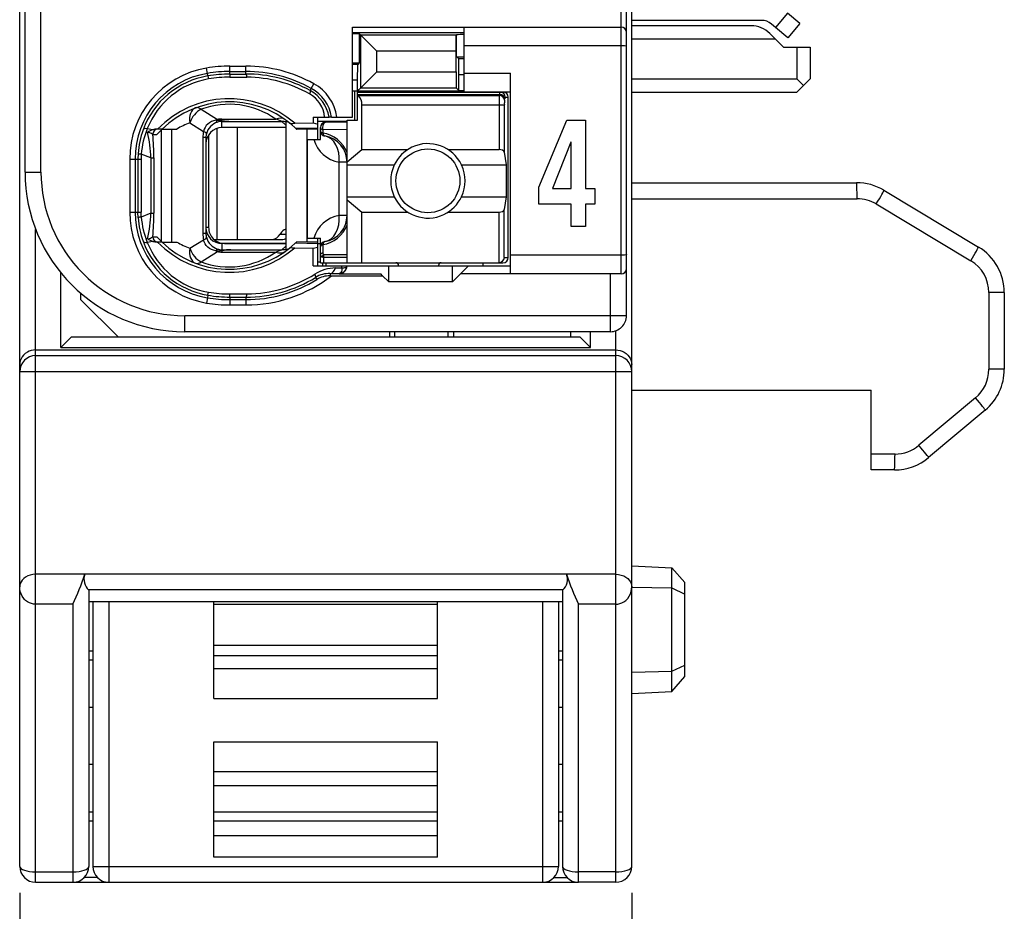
# Model space of a CAD drawing. Extents: x 0 to 183, y 0 to 176.
# Tile 2 of 32: x 1 to 19, y 20 to 37. Entities that reach past the tile are written whole.
import ezdxf

# ---------------------------------------------------------------- set-up
doc = ezdxf.new("R2010")
doc.units = 0
doc.header["$LTSCALE"] = 11.495753
doc.header["$MEASUREMENT"] = 0
doc.layers.get('0').update_dxf_attribs({"linetype": 'CONTINUOUS'})
doc.styles.add('TEXTSTYLE_2', font='txt', dxfattribs={"width": 0.7})
doc.dimstyles.new('DIMSTYLE_1', dxfattribs={"dimtxt": 3.2, "dimasz": 1.9, "dimexe": 1, "dimexo": 0.5, "dimgap": 0.8, "dimtad": 1, "dimdec": 3, "dimtxsty": 'TEXTSTYLE_2', "dimblk": 'OPEN', "dimblk1": 'OPEN', "dimblk2": 'OPEN', "dimcen": 0.09, "dimazin": 3, "dimtp": 0.001969, "dimtm": 0.001969, "dimtfac": 1, "dimtdec": 3, "dimtofl": 0, "dimtmove": 0, "dimatfit": 3, "dimtolj": 1})

# ---------------------------------------------------------------- blocks, each defined once
blk = doc.blocks.new('_OPEN')
at = {"color": 0, "linetype": 'BYBLOCK'}
for p, q in [((0, 0), (-1, 0.2632)), ((-1, -0.2632), (0, 0)), ((-1, 0), (0, 0))]:
    blk.add_line(p, q, dxfattribs=at)
blk = doc.blocks.new('*D2')
at = {"color": 2, "linetype": 'CONTINUOUS'}
for p, q in [((0.5, 20.15), (0.5, 1.8)), ((12, 20.15), (12, 1.8)), ((0.5, 1.8), (0.5, 0)), ((12, 1.8), (12, 0)), ((0.5, 1), (6.25, 1)), ((12, 1), (6.25, 1))]:
    blk.add_line(p, q, dxfattribs=at)
at = {"color": 2, "linetype": 'CONTINUOUS', "xscale": 1.9, "yscale": 1.9, "zscale": 1.9, "rotation": 180}
blk.add_blockref('_OPEN', (0.5, 1), dxfattribs=at)
at = {"color": 2, "linetype": 'CONTINUOUS', "xscale": 1.9, "yscale": 1.9, "zscale": 1.9}
blk.add_blockref('_OPEN', (12, 1), dxfattribs=at)
at = {"color": 2, "linetype": 'CONTINUOUS', "insert": (6.25, 5), "char_height": 3.2, "width": 8.96, "attachment_point": 2, "style": 'TEXTSTYLE_2'}
blk.add_mtext('11.5', dxfattribs=at)

msp = doc.modelspace()

# ---------------------------------------------------------------- linework, layer by layer
at = {"color": 7, "linetype": 'CONTINUOUS'}
for p, q in [((0.5001, 20.6504), (0.5001, 141.0491)), ((12.0002, 20.6504), (12.0002, 140.2836)), ((11.9003, 31.0009), (11.9003, 53.2004)), ((11.8, 31.7857), (11.8, 52.5507)), ((0.6, 33.7005), (0.6, 50.5008)), ((0.9001, 33.7005), (0.9001, 39.2092)), ((14.9285, 36.686), (14.7035, 36.4179)), ((15.1583, 36.4938), (14.9285, 36.686)), ((14.4341, 36.5523), (12.0002, 36.5523)), ((14.243, 36.4503), (12.0002, 36.4503)), ((14.7035, 36.4179), (14.6271, 36.4827)), ((15.1583, 36.4938), (14.9333, 36.225)), ((6.7502, 34.7354), (6.7502, 36.4255)), ((6.7502, 36.4255), (11.8, 36.4255)), ((6.7502, 36.3256), (8.85, 36.3256)), ((6.8866, 36.296), (6.9073, 36.2747)), ((6.8866, 35.7551), (6.8866, 36.296)), ((6.9073, 36.2747), (7.2077, 35.9742)), ((6.9073, 35.2831), (6.9073, 36.2747)), ((8.7012, 36.2747), (6.9073, 36.2747)), ((8.7008, 35.9742), (8.7012, 36.2747)), ((8.7029, 36.2767), (8.7012, 36.2747)), ((8.7049, 36.2788), (8.7029, 36.2767)), ((8.7049, 35.8709), (8.7049, 36.2788)), ((8.85, 35.2108), (8.85, 36.4255)), ((14.5964, 36.3042), (14.7001, 36.2009)), ((14.9333, 36.225), (14.7035, 36.4179)), ((11.8, 36.0755), (8.85, 36.0755)), ((14.7001, 36.2009), (12.0002, 36.2009)), ((14.7001, 36.2009), (14.85, 36.0507)), ((7.2077, 35.5829), (7.2077, 35.9742)), ((8.7008, 35.9742), (7.2077, 35.9742)), ((8.7008, 35.5829), (8.7008, 35.9742)), ((14.85, 36.0507), (15.3502, 36.0507)), ((15.1001, 36.0507), (15.1001, 35.4506)), ((15.3502, 36.0507), (15.3502, 35.4506)), ((6.8567, 35.7255), (6.7502, 35.7255)), ((6.8501, 35.4258), (6.8515, 35.7255)), ((6.8567, 35.7255), (6.8866, 35.7551)), ((8.7487, 35.8268), (8.7049, 35.8709)), ((8.7501, 35.527), (8.7487, 35.8268)), ((8.85, 35.8268), (8.7487, 35.8268)), ((4.0279, 35.556), (4.0113, 35.6545)), ((4.0361, 35.5077), (4.0279, 35.556)), ((4.4503, 35.5422), (4.4503, 35.6911)), ((4.4503, 35.6911), (4.75, 35.6911)), ((4.4503, 35.5911), (4.75, 35.5911)), ((4.4503, 35.5422), (4.75, 35.5429)), ((4.4503, 35.5422), (4.4509, 35.4837)), ((4.75, 35.5429), (4.75, 35.6911)), ((6.9073, 35.2831), (7.2077, 35.5829)), ((7.2077, 35.5829), (8.7008, 35.5829)), ((8.7008, 35.5829), (8.7012, 35.2831)), ((8.7501, 35.2335), (8.7501, 35.527)), ((8.85, 35.527), (8.7501, 35.527)), ((8.85, 35.5608), (9.725, 35.5608)), ((9.725, 31.7857), (9.725, 35.5608)), ((4.0361, 35.5071), (4.0451, 35.4499)), ((4.4509, 35.4837), (4.7707, 35.4829)), ((5.9792, 35.2728), (6.0277, 35.3603)), ((6.8501, 35.4258), (6.7502, 35.4258)), ((6.8501, 34.6754), (6.8501, 35.4258)), ((12.0002, 35.4506), (15.1001, 35.4506)), ((15.2251, 35.3259), (15.1001, 35.4506)), ((15.2251, 35.3259), (15.3502, 35.4506)), ((5.9575, 35.2335), (5.9792, 35.2728)), ((6.7502, 35.2253), (8.85, 35.2253)), ((6.795, 34.6754), (6.795, 35.2253)), ((6.8501, 35.2253), (6.9073, 35.2831)), ((6.8501, 35.2053), (9.58, 35.2053)), ((6.8501, 35.1612), (9.5142, 35.1612)), ((6.9073, 35.2831), (8.7012, 35.2831)), ((8.7501, 35.2335), (8.7012, 35.2831)), ((8.7501, 35.2335), (8.85, 35.2335)), ((8.85, 35.2108), (9.725, 35.2108)), ((9.5108, 35.1391), (9.5142, 35.1612)), ((12.0002, 35.2004), (15.1001, 35.2004)), ((15.2251, 35.3259), (15.1001, 35.2004)), ((6.8601, 35.1391), (6.8501, 35.1474)), ((6.8601, 35.1391), (9.5108, 35.1391)), ((6.93, 34.1242), (6.93, 34.9662)), ((6.93, 34.9662), (9.6058, 34.9662)), ((9.5063, 34.9662), (9.5063, 34.1242)), ((9.6058, 34.9662), (9.6058, 34.0718)), ((9.6103, 35.0523), (9.6138, 35.0751)), ((9.6238, 35.1054), (9.6803, 35.1054)), ((9.6803, 32.0958), (9.6803, 35.1054)), ((3.9101, 34.88), (4.2156, 34.6892)), ((3.6979, 34.6258), (3.9552, 34.4653)), ((4.0355, 34.6038), (4.0069, 34.5741)), ((4.0685, 34.6286), (4.0355, 34.6038)), ((4.105, 34.6486), (4.0685, 34.6286)), ((4.144, 34.6637), (4.105, 34.6486)), ((4.185, 34.6734), (4.144, 34.6637)), ((4.185, 34.6734), (4.2911, 34.6685)), ((4.2911, 34.6685), (4.3001, 34.672)), ((4.2911, 34.6685), (4.2911, 34.6527)), ((4.3052, 34.6665), (4.2911, 34.6685)), ((4.3001, 34.6534), (4.2911, 34.6527)), ((4.3001, 34.672), (4.3001, 34.6961)), ((4.3001, 34.6961), (5.3122, 34.6961)), ((4.3001, 34.5356), (4.3001, 34.6534)), ((4.3001, 34.6534), (4.4699, 34.652)), ((4.3052, 34.6665), (4.3004, 34.6534)), ((4.4699, 34.652), (5.4256, 34.652)), ((5.5, 34.5831), (5.4256, 34.652)), ((5.5, 34.6499), (5.5, 32.2439)), ((5.5988, 34.5996), (5.6836, 34.5239)), ((5.6671, 34.6182), (6.015, 34.6265)), ((6.014, 34.7354), (6.015, 34.6265)), ((6.014, 34.7354), (6.312, 34.7354)), ((6.015, 34.6265), (6.1001, 34.6017)), ((6.0994, 34.6603), (6.6503, 34.6603)), ((6.1001, 34.3102), (6.1001, 34.7354)), ((6.2045, 34.6603), (6.2045, 34.6244)), ((6.6503, 34.6355), (6.25, 34.6355)), ((6.3127, 34.7354), (6.3137, 34.7354)), ((6.3599, 34.7354), (6.3141, 34.7354)), ((6.3602, 34.7354), (6.7502, 34.7354)), ((6.6503, 31.9958), (6.6503, 34.6754)), ((6.6503, 34.6754), (6.8501, 34.6754)), ((10.2571, 33.418), (10.7811, 34.6778)), ((10.7811, 34.6778), (11.1305, 34.6778)), ((11.1305, 34.6778), (11.1305, 33.3921)), ((3.0043, 34.4956), (2.8982, 34.5163)), ((3.1738, 34.508), (3.0808, 34.508)), ((3.1618, 32.3975), (3.1618, 34.4963)), ((3.1742, 34.508), (3.4519, 34.508)), ((3.3561, 32.3858), (3.3561, 34.508)), ((3.9662, 34.5038), (3.9552, 34.4653)), ((3.9838, 34.5404), (3.9662, 34.5038)), ((4.0069, 34.5741), (3.9838, 34.5404)), ((4.2036, 34.5197), (4.2036, 32.4354)), ((5.5, 34.5356), (4.3001, 34.5356)), ((4.5853, 34.5356), (4.5853, 32.4354)), ((5.6836, 34.5239), (6.1001, 34.5328)), ((5.6836, 34.5239), (5.7001, 34.508)), ((5.7005, 34.508), (5.7046, 34.5038)), ((5.8999, 34.508), (5.7046, 34.5038)), ((5.8999, 32.3858), (5.8999, 34.508)), ((6.1001, 34.508), (5.8999, 34.508)), ((6.1501, 34.3102), (6.1501, 34.5356)), ((6.1949, 34.4915), (6.1942, 34.4343)), ((6.6503, 34.4977), (6.1949, 34.4915)), ((3.0006, 34.4081), (3.0788, 34.4081)), ((3.9414, 34.3495), (3.9414, 32.5443)), ((4, 34.3495), (3.9414, 34.3495)), ((4, 34.3495), (4, 32.5443)), ((4.0499, 34.4012), (4.0499, 32.6607)), ((5.9103, 32.4602), (5.9103, 34.3102)), ((5.9103, 34.3102), (6.1501, 34.3102)), ((10.8575, 34.2599), (10.51, 33.3921)), ((10.8614, 34.2599), (10.8575, 34.2599)), ((10.8614, 33.3921), (10.8614, 34.2599)), ((2.7249, 34.0519), (2.7212, 33.9458)), ((6.6503, 33.8934), (6.93, 34.1242)), ((6.93, 34.1242), (7.792, 34.1242)), ((8.5482, 34.1242), (9.5063, 34.1242)), ((9.6058, 34.0718), (9.6417, 33.8355)), ((2.5668, 33.9458), (2.5668, 32.9481)), ((2.5668, 33.9458), (2.7797, 33.9458)), ((2.6671, 33.9458), (2.6671, 32.9481)), ((2.7212, 33.9458), (2.7212, 32.9481)), ((2.7828, 34.0388), (2.7797, 33.9458)), ((2.7797, 33.9458), (2.7797, 32.9481)), ((2.9658, 33.9664), (2.7828, 34.0388)), ((2.9658, 33.9664), (2.9658, 32.9267)), ((2.9658, 33.9664), (3.0212, 33.9664)), ((3.0212, 33.9664), (3.0212, 32.9267)), ((6.5035, 32.8853), (6.5035, 33.8858)), ((6.6503, 33.8858), (6.5035, 33.8858)), ((0.6, 33.7005), (0.9001, 33.7005)), ((6.6503, 33.8355), (7.5381, 33.8355)), ((8.8021, 33.8355), (9.6417, 33.8355)), ((9.6417, 33.8355), (9.6417, 33.2354)), ((12.0002, 33.5007), (16.2232, 33.5007)), ((10.2571, 33.0941), (10.2571, 33.418)), ((10.51, 33.3921), (10.8614, 33.3921)), ((11.1305, 33.3921), (11.3091, 33.3921)), ((11.3091, 33.3921), (11.3091, 33.0941)), ((16.7375, 33.358), (18.5145, 32.2921)), ((6.6503, 33.2354), (7.5381, 33.2354)), ((6.6503, 33.1775), (6.93, 32.9467)), ((8.8021, 33.2354), (9.6417, 33.2354)), ((9.6417, 33.2354), (9.6058, 32.9997)), ((12.0002, 33.2002), (16.2335, 33.2002)), ((2.5668, 32.9481), (2.7797, 32.9481)), ((2.7249, 32.8419), (2.7212, 32.9481)), ((2.7828, 32.855), (2.7797, 32.9481)), ((6.93, 31.9958), (6.93, 32.9467)), ((6.93, 32.9467), (7.792, 32.9467)), ((8.5482, 32.9467), (9.5063, 32.9467)), ((9.5063, 31.9958), (9.5063, 32.9467)), ((9.6058, 32.0958), (9.6058, 32.9997)), ((10.8614, 33.0941), (10.2571, 33.0941)), ((10.8614, 32.679), (10.8614, 33.0941)), ((11.1305, 33.0941), (11.1305, 32.679)), ((11.3091, 33.0941), (11.1305, 33.0941)), ((16.5939, 33.101), (18.3708, 32.0344)), ((2.9658, 32.9267), (2.7828, 32.855)), ((2.9658, 32.9267), (3.0212, 32.9267)), ((6.6503, 32.8853), (6.5035, 32.8853)), ((0.8002, 20.3507), (0.8002, 32.6235)), ((4.0499, 32.6607), (4, 32.6607)), ((11.1305, 32.679), (10.8614, 32.679)), ((3.0043, 32.3975), (2.8982, 32.3776)), ((3.0006, 32.4857), (3.0788, 32.4857)), ((3.1738, 32.3858), (3.0808, 32.3858)), ((3.1742, 32.3858), (3.4519, 32.3858)), ((3.6979, 32.268), (3.9552, 32.4285)), ((4, 32.5443), (3.9414, 32.5443)), ((3.9662, 32.3899), (3.9552, 32.4285)), ((3.9838, 32.3534), (3.9662, 32.3899)), ((4.1516, 32.4354), (5.4459, 32.4354)), ((5.3942, 32.5353), (5.5, 32.5353)), ((5.6836, 32.37), (5.7001, 32.3858)), ((5.7005, 32.3858), (5.7043, 32.3893)), ((5.8999, 32.3858), (5.7046, 32.3899)), ((6.1001, 32.3858), (5.8999, 32.3858)), ((5.9103, 32.4602), (6.1501, 32.4602)), ((6.1001, 31.9359), (6.1001, 32.4602)), ((6.1501, 31.9958), (6.1501, 32.4602)), ((3.9101, 32.0137), (4.2156, 32.2046)), ((4.0069, 32.3197), (3.9838, 32.3534)), ((4.0355, 32.29), (4.0069, 32.3197)), ((4.0685, 32.2652), (4.0355, 32.29)), ((4.105, 32.2453), (4.0685, 32.2652)), ((4.144, 32.2301), (4.105, 32.2453)), ((4.185, 32.2205), (4.144, 32.2301)), ((4.185, 32.2205), (4.2911, 32.2253)), ((4.2911, 32.2253), (4.2911, 32.2404)), ((4.3001, 32.2404), (4.2911, 32.2404)), ((4.3052, 32.2267), (4.2911, 32.2253)), ((4.2911, 32.2253), (4.3001, 32.2218)), ((4.3001, 32.3583), (4.3001, 32.2404)), ((5.5, 32.3583), (4.3001, 32.3583)), ((4.3001, 32.2404), (4.4699, 32.2418)), ((4.3001, 32.2218), (4.3001, 32.1977)), ((4.3001, 32.1977), (5.3122, 32.1977)), ((4.3052, 32.2267), (4.3004, 32.2404)), ((4.35, 32.3603), (5.5, 32.3603)), ((4.4699, 32.2418), (5.4256, 32.2418)), ((5.5, 32.3107), (5.4256, 32.2418)), ((5.5988, 32.2942), (5.6836, 32.37)), ((5.6671, 32.2756), (6.015, 32.2673)), ((5.6836, 32.37), (6.1001, 32.361)), ((6.0119, 31.9359), (6.015, 32.2673)), ((6.015, 32.2673), (6.1001, 32.2921)), ((6.1001, 32.3603), (6.1501, 32.3603)), ((6.1942, 32.3369), (6.1966, 32.1874)), ((6.1001, 32.0103), (6.1501, 32.0103)), ((6.1501, 32.1412), (6.1514, 32.1495)), ((6.1514, 32.1495), (6.1549, 32.1577)), ((6.1549, 32.1577), (6.1604, 32.1653)), ((6.1604, 32.1653), (6.1676, 32.1722)), ((6.1676, 32.1722), (6.1807, 32.1805)), ((6.1762, 32.1047), (6.2121, 32.093)), ((6.1807, 32.1805), (6.1966, 32.1874)), ((6.6503, 32.1467), (6.2055, 32.1419)), ((6.6503, 32.0971), (6.2121, 32.093)), ((6.2135, 31.9958), (6.2121, 32.093)), ((9.6058, 32.0958), (9.6803, 32.0958)), ((11.8, 32.1357), (9.725, 32.1357)), ((6.0119, 31.9359), (9.725, 31.9359)), ((6.1504, 31.9958), (9.58, 31.9958)), ((6.1952, 31.9359), (6.1952, 31.9958)), ((6.25, 31.9958), (6.25, 31.9359)), ((6.436, 31.9001), (6.5511, 31.9014)), ((6.5449, 31.8332), (6.5362, 31.8139)), ((6.55, 31.858), (6.5449, 31.8332)), ((6.5514, 31.8787), (6.55, 31.858)), ((6.5511, 31.9014), (6.5518, 31.9359)), ((6.5511, 31.9014), (6.5514, 31.8787)), ((6.5511, 31.9014), (6.5917, 31.9014)), ((6.5917, 31.9014), (6.6083, 31.9042)), ((6.6083, 31.9042), (6.6217, 31.9083)), ((6.6217, 31.9083), (6.6324, 31.9145)), ((6.6324, 31.9145), (6.6396, 31.9214)), ((6.6396, 31.9214), (6.6437, 31.9352)), ((7.4351, 31.6355), (7.4351, 31.9359)), ((7.6201, 31.9455), (7.6201, 31.9359)), ((8.3701, 31.9455), (8.3701, 31.9359)), ((8.635, 31.6355), (8.635, 31.9359)), ((8.9351, 31.9359), (8.7852, 31.7857)), ((9.2, 31.9958), (9.2, 31.9359)), ((1.2753, 30.4008), (1.2753, 31.805)), ((6.0608, 31.7209), (6.0846, 31.6823)), ((6.3306, 31.7939), (6.3306, 31.7505)), ((6.3306, 31.7939), (6.5001, 31.7919)), ((6.3306, 31.7505), (7.32, 31.7505)), ((6.509, 31.7932), (6.5001, 31.7919)), ((6.5001, 31.7919), (6.5001, 31.7857)), ((6.5001, 31.7857), (7.2852, 31.7857)), ((6.5245, 31.8002), (6.509, 31.7932)), ((6.5362, 31.8139), (6.5245, 31.8002)), ((7.32, 31.7505), (7.2852, 31.7857)), ((7.32, 31.7505), (7.4351, 31.6355)), ((8.635, 31.6355), (7.4351, 31.6355)), ((8.635, 31.6355), (8.7852, 31.7857)), ((11.8, 31.7857), (8.7852, 31.7857)), ((11.6002, 30.7005), (11.6002, 31.7857)), ((1.6501, 31.3006), (1.6501, 31.4205)), ((2.3501, 30.6006), (1.6501, 31.3006)), ((4.0279, 31.3378), (4.0113, 31.2393)), ((4.0361, 31.386), (4.0279, 31.3378)), ((4.0361, 31.3867), (4.0451, 31.4439)), ((4.4503, 31.3516), (4.4509, 31.4095)), ((4.4503, 31.3516), (4.4503, 31.2021)), ((4.4503, 31.3516), (4.75, 31.3509)), ((4.4503, 31.3027), (4.75, 31.3027)), ((4.4509, 31.4095), (4.7707, 31.4109)), ((4.75, 31.3509), (4.75, 31.2021)), ((18.7105, 31.4343), (18.7105, 29.9935)), ((19.0003, 31.4343), (18.7105, 31.4343)), ((19.0003, 31.4343), (19.0003, 29.9935)), ((4.4503, 31.2021), (4.75, 31.2021)), ((3.6, 30.7005), (3.6, 31.0009)), ((11.9003, 31.0009), (3.6, 31.0009)), ((11.7001, 20.3507), (11.7001, 30.7177)), ((1.4751, 30.6006), (1.2753, 30.4008)), ((1.4751, 30.6006), (11.0252, 30.6006)), ((11.6002, 30.7005), (3.6, 30.7005)), ((7.4503, 30.7005), (7.4503, 30.6006)), ((7.5502, 30.6006), (7.5502, 30.7005)), ((8.5503, 30.6006), (8.5503, 30.7005)), ((8.6502, 30.7005), (8.6502, 30.6006)), ((10.8502, 30.7005), (10.8502, 30.6006)), ((11.0252, 30.6006), (11.2251, 30.4008)), ((11.2251, 30.4008), (11.2251, 30.7005)), ((0.7185, 30.3463), (0.6803, 30.3339)), ((0.7588, 30.3539), (0.7185, 30.3463)), ((0.8002, 30.3567), (0.7588, 30.3539)), ((0.8002, 30.3567), (11.7001, 30.3567)), ((1.2753, 30.4008), (11.2251, 30.4008)), ((11.7001, 30.3567), (11.7414, 30.3539)), ((11.7414, 30.3539), (11.7818, 30.3463)), ((11.7818, 30.3463), (11.82, 30.3339)), ((0.5249, 30.192), (0.5108, 30.1541)), ((0.5456, 30.2278), (0.5249, 30.192)), ((0.5728, 30.2609), (0.5456, 30.2278)), ((0.6059, 30.2912), (0.5728, 30.2609)), ((0.6451, 30.3174), (0.6059, 30.2912)), ((0.6803, 30.3339), (0.6451, 30.3174)), ((0.8002, 30.2498), (11.7001, 30.2498)), ((11.82, 30.3339), (11.8551, 30.3174)), ((11.8551, 30.3174), (11.8944, 30.2912)), ((11.8944, 30.2912), (11.9275, 30.2609)), ((11.9275, 30.2609), (11.9543, 30.2278)), ((11.9543, 30.2278), (11.975, 30.192)), ((11.975, 30.192), (11.9895, 30.1541)), ((0.5029, 30.1183), (0.5001, 30.0817)), ((0.5108, 30.1541), (0.5029, 30.1183)), ((11.9895, 30.1541), (11.9974, 30.1183)), ((11.9974, 30.1183), (12.0002, 30.0817)), ((19.0003, 29.9935), (18.7105, 29.9935)), ((0.5001, 29.9508), (12.0002, 29.9508)), ((12.0002, 29.6008), (16.5002, 29.6008)), ((16.5002, 28.1008), (16.5002, 29.6008)), ((18.4604, 29.4568), (17.3966, 28.5645)), ((18.643, 29.2274), (17.5788, 28.3344)), ((16.9466, 28.4005), (16.5002, 28.4005)), ((16.936, 28.1008), (16.5002, 28.1008)), ((12.0002, 26.3004), (12.7505, 26.2611)), ((0.6083, 26.0868), (0.5752, 26.0613)), ((0.65, 26.1095), (0.6083, 26.0868)), ((0.6968, 26.1268), (0.65, 26.1095)), ((0.7475, 26.1378), (0.6968, 26.1268)), ((0.8002, 26.1413), (0.7475, 26.1378)), ((1.7231, 26.1413), (0.8002, 26.1413)), ((1.7235, 26.1419), (1.7245, 26.1454)), ((10.7758, 26.1454), (1.7245, 26.1454)), ((10.7768, 26.1419), (10.7758, 26.1454)), ((11.7001, 26.1413), (10.7768, 26.1413)), ((11.7001, 26.1413), (11.7528, 26.1378)), ((11.7528, 26.1378), (11.8035, 26.1268)), ((11.8035, 26.1268), (11.8503, 26.1095)), ((11.8503, 26.1095), (11.8917, 26.0868)), ((11.8917, 26.0868), (11.9251, 26.0613)), ((12.7505, 26.2611), (13.0003, 25.9841)), ((12.7505, 23.9398), (12.7505, 26.2611)), ((0.5025, 25.9345), (0.5001, 25.9035)), ((0.5029, 25.858), (0.5001, 25.9035)), ((0.5115, 25.9683), (0.5025, 25.9345)), ((0.5266, 26.0014), (0.5115, 25.9683)), ((0.5477, 26.0324), (0.5266, 26.0014)), ((0.5752, 26.0613), (0.5477, 26.0324)), ((11.9251, 26.0613), (11.9523, 26.0324)), ((11.9523, 26.0324), (11.9736, 26.0014)), ((11.9736, 26.0014), (11.9888, 25.9683)), ((11.9888, 25.9683), (11.9978, 25.9345)), ((11.9971, 25.858), (12.0002, 25.9035)), ((11.9978, 25.9345), (12.0002, 25.9035)), ((12.0002, 25.9008), (12.7505, 25.8842)), ((13.0003, 24.2175), (13.0003, 25.9841)), ((0.5118, 25.8139), (0.5029, 25.858)), ((0.5263, 25.7706), (0.5118, 25.8139)), ((0.5477, 25.7271), (0.5263, 25.7706)), ((0.5752, 25.6879), (0.5477, 25.7271)), ((1.7996, 25.845), (1.7989, 25.8457)), ((10.701, 25.8457), (1.7989, 25.8457)), ((1.8003, 25.845), (1.8003, 20.6504)), ((10.7, 25.845), (10.7, 20.6504)), ((10.7004, 25.845), (10.701, 25.8457)), ((11.9251, 25.6879), (11.9527, 25.7271)), ((11.9527, 25.7271), (11.974, 25.7706)), ((11.974, 25.7706), (11.9885, 25.8139)), ((11.9885, 25.8139), (11.9971, 25.858)), ((12.7505, 25.8842), (13.0003, 25.7692)), ((0.5921, 25.6686), (0.5752, 25.6879)), ((0.6104, 25.6506), (0.5921, 25.6686)), ((0.6293, 25.6355), (0.6104, 25.6506)), ((0.6493, 25.6217), (0.6293, 25.6355)), ((0.6837, 25.6024), (0.6493, 25.6217)), ((0.7209, 25.5886), (0.6837, 25.6024)), ((0.7599, 25.5804), (0.7209, 25.5886)), ((0.8002, 25.5769), (0.7599, 25.5804)), ((1.5002, 25.5769), (0.8002, 25.5769)), ((1.5002, 25.5769), (1.5002, 20.3507)), ((10.7, 25.6238), (1.8003, 25.6238)), ((1.8751, 25.6238), (1.8751, 20.6504)), ((2.1751, 25.6238), (2.1751, 20.3507)), ((4.1502, 23.8075), (4.1502, 25.6238)), ((8.3501, 25.5755), (4.1502, 25.5755)), ((8.3501, 23.8075), (8.3501, 25.6238)), ((10.3252, 25.6238), (10.3252, 20.3507)), ((10.6253, 25.6238), (10.6253, 20.6504)), ((11.0001, 20.3507), (11.0001, 25.5769)), ((11.7001, 25.5769), (11.0001, 25.5769)), ((11.7001, 25.5769), (11.7404, 25.5804)), ((11.7404, 25.5804), (11.7794, 25.5886)), ((11.7794, 25.5886), (11.8166, 25.6024)), ((11.8166, 25.6024), (11.851, 25.6217)), ((11.851, 25.6217), (11.871, 25.6355)), ((11.871, 25.6355), (11.8899, 25.6506)), ((11.8899, 25.6506), (11.9082, 25.6686)), ((11.9082, 25.6686), (11.9251, 25.6879)), ((8.3501, 24.8032), (4.1502, 24.8032)), ((1.8003, 24.7005), (1.8751, 24.7005)), ((8.3501, 24.6068), (4.1502, 24.6068)), ((10.6253, 24.7005), (10.7, 24.7005)), ((1.8003, 24.5303), (1.8751, 24.5303)), ((10.6253, 24.5303), (10.7, 24.5303)), ((12.7505, 24.3167), (13.0003, 24.4318)), ((4.1502, 24.3698), (8.3501, 24.3698)), ((12.0002, 24.3009), (12.7505, 24.3167)), ((12.7505, 23.9398), (13.0003, 24.2175)), ((12.0002, 23.9005), (12.7505, 23.9398)), ((4.1502, 23.8075), (8.3501, 23.8075)), ((1.8751, 23.6373), (1.8003, 23.6373)), ((10.7, 23.6373), (10.6253, 23.6373)), ((4.1502, 20.8255), (4.1502, 22.9938)), ((4.1502, 22.9938), (8.3501, 22.9938)), ((8.3501, 20.8255), (8.3501, 22.9938)), ((1.8751, 22.5632), (1.8003, 22.5632)), ((4.1502, 22.4309), (8.3501, 22.4309)), ((10.7, 22.5632), (10.6253, 22.5632)), ((8.3501, 22.1649), (4.1502, 22.1649)), ((1.8751, 21.6709), (1.8003, 21.6709)), ((8.3501, 21.6709), (4.1502, 21.6709)), ((10.7, 21.6709), (10.6253, 21.6709)), ((1.8751, 21.5007), (1.8003, 21.5007)), ((8.3501, 21.5007), (4.1502, 21.5007)), ((10.7, 21.5007), (10.6253, 21.5007)), ((8.3501, 21.2258), (4.1502, 21.2258)), ((8.3501, 20.8255), (4.1502, 20.8255)), ((0.8002, 20.5478), (1.5002, 20.5478)), ((1.8751, 20.6504), (10.6253, 20.6504)), ((11.7001, 20.5478), (11.0001, 20.5478)), ((0.8002, 20.3507), (1.5002, 20.3507)), ((1.5033, 20.3507), (10.997, 20.3507)), ((1.9629, 20.4382), (1.7124, 20.4382)), ((10.5374, 20.4382), (10.7879, 20.4382)), ((11.7001, 20.3507), (11.0001, 20.3507))]:
    msp.add_line(p, q, dxfattribs=at)
for centre, radius, start, end in [((14.2434, 35.9509), 0.4994, 45.0314, 90.05655), ((14.434, 36.2498), 0.3026, 50.35004, 89.97445), ((4.3003, 33.9453), 1.7335, 99.59598, 179.98405), ((4.3005, 33.9455), 1.6334, 99.60698, 179.99157), ((4.452, 33.0162), 2.6749, 90.03722, 99.48214), ((4.4498, 33.0404), 2.5507, 89.98957, 99.52108), ((4.4518, 33.0185), 2.5237, 90.0349, 99.48001), ((4.7506, 33.0597), 2.6313, 60.96346, 90.0132), ((4.7502, 33.0598), 2.5313, 60.95491, 90.00516), ((4.7553, 33.0525), 2.4904, 61.13747, 90.12303), ((4.2985, 33.9546), 1.5752, 99.58862, 159.96524), ((4.2954, 33.9712), 1.4998, 99.60801, 158.68718), ((4.4486, 33.0558), 2.4279, 89.9444, 99.56608), ((4.7542, 33.0502), 2.4328, 60.65548, 89.61343), ((5.6114, 34.6088), 0.8592, 8.47277, 61.01267), ((5.6751, 34.6833), 0.5574, 5.35992, 60.86008), ((5.6147, 34.6136), 0.7082, 9.898, 61.08365), ((5.6129, 34.6098), 0.7574, 9.54054, 61.08302), ((4.4373, 33.2076), 1.8714, 48.91849, 135.98339), ((4.4374, 33.2083), 1.8124, 50.14445, 134.18501), ((4.4371, 33.4617), 1.5131, 54.66643, 110.38646), ((6.7026, 34.9771), 0.227, 357.25765, 45.82642), ((12.4068, 34.9835), 2.9005, 176.92399, 180.34148), ((10.2031, 34.9807), 0.5971, 173.11579, 181.39597), ((4.2098, 33.2412), 1.4762, 110.29316, 120.89478), ((4.2978, 34.3965), 0.2563, 91.50296, 107.97219), ((4.5312, 36.2947), 1.6438, 262.09831, 267.86265), ((5.4817, 34.5002), 0.1508, 50.24965, 83.05407), ((6.2501, 34.5355), 0.1, 90.05364, 179.94636), ((4.3326, 33.9423), 1.6114, 159.97082, 176.10136), ((4.48, 33.8813), 1.7045, 158.1288, 174.69882), ((0.0604, 33.8411), 2.908, 2.47062, 12.04741), ((2.8679, 34.2161), 0.2341, 55.37409, 81.02218), ((3.0808, 34.2657), 0.2423, 89.99595, 108.39797), ((4.2795, 33.3529), 1.5984, 133.76345, 138.69111), ((6.1101, 33.8657), 0.5741, 19.80015, 81.58437), ((-1.9526, 33.9549), 4.9738, 0.13263, 5.22736), ((6.6024, 34.476), 0.5984, 196.07799, 260.49124), ((6.1503, 33.8855), 0.5, 0.04034, 80.4298), ((6.1516, 33.8869), 0.4981, 40.1796, 60.37521), ((6.1433, 33.8819), 0.5077, 20.22515, 40.00913), ((3.6004, 33.7008), 3.0003, 180.00666, 269.99332), ((3.5998, 33.7006), 2.6997, 180.00289, 270.00382), ((8.1719, 33.5354), 0.7013, 154.66614, 205.33386), ((8.171, 33.5354), 0.6988, 334.56998, 25.43002), ((16.2224, 32.499), 1.0016, 59.0488, 89.95406), ((16.2334, 32.4956), 0.7046, 59.22741, 89.98979), ((4.2999, 32.9481), 1.733, 180.00191, 260.41693), ((4.3005, 32.9483), 1.6334, 180.00843, 260.39302), ((4.3218, 32.9492), 1.6005, 183.84328, 200.0846), ((4.48, 33.0125), 1.7045, 185.30109, 201.87128), ((0.0604, 33.052), 2.908, 347.95259, 357.52938), ((-1.95, 32.9388), 4.9713, 354.77114, 359.86074), ((6.6024, 32.2952), 0.5984, 99.50866, 163.92211), ((6.1504, 32.8857), 0.4999, 279.56385, 359.96184), ((4.3501, 32.6605), 0.3002, 179.95478, 269.98463), ((6.1101, 32.9055), 0.5741, 278.41575, 340.19974), ((6.1516, 32.8843), 0.4981, 299.62449, 319.82017), ((6.1429, 32.8895), 0.5081, 319.9998, 339.76592), ((4.2986, 32.9393), 1.5753, 200.03551, 260.40867), ((4.2954, 32.9227), 1.4998, 201.31278, 260.39204), ((4.4373, 33.6853), 1.8708, 223.99835, 311.09972), ((4.4374, 33.6855), 1.8124, 225.81578, 309.85638), ((4.2122, 33.6574), 1.4816, 239.12459, 249.68746), ((4.2959, 32.5441), 0.2959, 179.96875, 193.56554), ((4.4374, 33.43), 1.5113, 249.57906, 305.37088), ((4.3433, 31.7731), 0.4501, 95.51569, 106.52585), ((17.9995, 31.434), 1.0007, 0.0139, 59.02801), ((18.0115, 31.4348), 0.699, 359.95597, 59.0677), ((6.451, 31.1487), 0.7515, 91.1395, 122.53983), ((4.7499, 33.8352), 2.6331, 270.00103, 307.65334), ((4.7573, 33.832), 2.4811, 269.83158, 301.69516), ((4.7496, 33.8396), 2.5369, 270.00801, 301.75073), ((4.7559, 33.836), 2.4252, 270.34932, 302.15892), ((6.3201, 31.2978), 0.4962, 88.79427, 121.50281), ((4.4498, 33.8534), 2.5507, 260.47892, 270.01043), ((4.4525, 33.8343), 2.4248, 260.32808, 269.96331), ((4.4498, 33.806), 2.6039, 260.30579, 270.01019), ((11.6001, 31.0006), 0.3001, 270.01059, 0.04953), ((17.9993, 29.9939), 1.0009, 310.0217, 359.98116), ((16.947, 29.0987), 0.6982, 269.97054, 310.08438), ((16.9364, 29.101), 1.0002, 269.97448, 309.96108), ((-2.8243, 27.6244), 4.7838, 334.66799, 341.93827), ((1.9775, 26.0477), 0.2704, 159.76338, 228.56899), ((10.5235, 26.0472), 0.2696, 311.39392, 20.41484), ((15.2685, 27.6021), 4.7236, 198.01534, 205.3784), ((0.8001, 20.6507), 0.3, 180.05506, 270.01234), ((1.5003, 20.6507), 0.3, 269.98864, 359.95069), ((2.175, 20.6507), 0.3, 180.04931, 270.01136), ((10.3252, 20.6507), 0.3, 269.98766, 359.94494), ((11, 20.6507), 0.3, 180.05075, 270.01665), ((11.7002, 20.6507), 0.3, 269.98335, 359.94925)]:
    msp.add_arc(centre, radius, start, end, dxfattribs=at)
for points in [[(6.8866, 36.296), (6.8411, 36.2987), (6.7957, 36.3001), (6.7502, 36.2995)], [(8.85, 36.2843), (8.8017, 36.2843), (8.7532, 36.2829), (8.7049, 36.2794)], [(11.9003, 36.3256), (11.9003, 36.3807), (11.8555, 36.4255), (11.8, 36.4255)], [(6.7502, 35.7517), (6.7957, 35.751), (6.8411, 35.7524), (6.8866, 35.7551)], [(8.7049, 35.8702), (8.7532, 35.8667), (8.8017, 35.8647), (8.85, 35.8654)], [(4.7707, 35.4829), (4.7651, 35.5202), (4.7579, 35.5415), (4.75, 35.5429)], [(9.5231, 35.2053), (9.5173, 35.1915), (9.5142, 35.1763), (9.5149, 35.1612)], [(9.6138, 35.0751), (9.6113, 35.1212), (9.5676, 35.1591), (9.5142, 35.1612)], [(9.6238, 35.1054), (9.6238, 35.1605), (9.5793, 35.2053), (9.5242, 35.2053)], [(9.6803, 35.1054), (9.6803, 35.1605), (9.6355, 35.2053), (9.58, 35.2053)], [(9.6103, 35.0523), (9.6079, 35.0992), (9.5642, 35.1371), (9.5108, 35.1391)], [(9.6227, 35.1061), (9.6169, 35.0964), (9.6141, 35.0854), (9.6144, 35.0751)], [(3.8053, 34.9069), (3.7175, 34.8745), (3.673, 34.7581), (3.6979, 34.6258)], [(3.9101, 34.88), (3.8167, 34.838), (3.733, 34.7374), (3.6979, 34.6258)], [(3.9101, 34.88), (3.8722, 34.909), (3.8357, 34.918), (3.8053, 34.9069)], [(4.2187, 34.6403), (4.1151, 34.6079), (4.0355, 34.5239), (4.0079, 34.4191)], [(4.2156, 34.6892), (4.2053, 34.6844), (4.195, 34.6796), (4.185, 34.6734)], [(4.1857, 34.6734), (4.1919, 34.6582), (4.2036, 34.6465), (4.2184, 34.6396)], [(4.2153, 34.6892), (4.2432, 34.6809), (4.2714, 34.6754), (4.3001, 34.672)], [(4.3001, 34.6961), (4.2718, 34.6961), (4.2435, 34.694), (4.2156, 34.6892)], [(4.3001, 34.672), (4.3562, 34.6609), (4.4131, 34.6541), (4.4699, 34.652)], [(5.4855, 34.6864), (5.4404, 34.7188), (5.3777, 34.7223), (5.3122, 34.6961)], [(5.4256, 34.652), (5.3883, 34.6679), (5.3505, 34.683), (5.3122, 34.6961)], [(5.5, 34.6431), (5.4759, 34.6492), (5.4507, 34.652), (5.4256, 34.652)], [(2.8982, 34.5163), (2.8548, 34.519), (2.8259, 34.5108), (2.8187, 34.4942)], [(3.0043, 34.4963), (2.9692, 34.4846), (2.9354, 34.4687), (2.9048, 34.448)], [(3.0991, 34.508), (3.0447, 34.508), (3.0006, 34.4632), (3.0006, 34.4081)], [(3.9552, 34.4653), (3.9459, 34.4274), (3.9414, 34.3888), (3.9414, 34.3495)], [(4.0082, 34.4184), (4.01, 34.4308), (3.991, 34.4474), (3.9552, 34.4653)], [(4.3001, 34.5356), (4.134, 34.5356), (4, 34.4005), (4.0003, 34.2345)], [(4.0082, 34.4184), (4.0027, 34.3964), (4, 34.3729), (4, 34.3495)], [(6.1501, 34.5356), (6.1501, 34.5176), (6.167, 34.5011), (6.1949, 34.4915)], [(6.1501, 34.477), (6.1501, 34.4598), (6.1666, 34.4439), (6.1942, 34.4343)], [(6.1501, 34.477), (6.1501, 34.4536), (6.1583, 34.4308), (6.1738, 34.4129)], [(6.1738, 34.4129), (6.1814, 34.4039), (6.1904, 34.3964), (6.2007, 34.3902)], [(6.1942, 34.4343), (6.1993, 34.4026), (6.2142, 34.3819), (6.2335, 34.3785)], [(6.2007, 34.3902), (6.2107, 34.3846), (6.2217, 34.3805), (6.2335, 34.3785)], [(6.5035, 33.8858), (6.5249, 34.1373), (6.4088, 34.3488), (6.2335, 34.3785)], [(2.7246, 34.0512), (2.7432, 34.0436), (2.7629, 34.0402), (2.7828, 34.0395)], [(9.6058, 34.0718), (9.6014, 34.1015), (9.5583, 34.1242), (9.5063, 34.1242)], [(16.2335, 33.2002), (16.2335, 33.3663), (16.229, 33.5007), (16.2232, 33.5007)], [(16.5939, 33.101), (16.6779, 33.2409), (16.7417, 33.3553), (16.7375, 33.358)], [(9.5063, 32.9467), (9.5583, 32.9467), (9.6014, 32.9701), (9.6058, 32.9997)], [(2.7828, 32.8543), (2.7629, 32.8537), (2.7432, 32.8495), (2.7246, 32.8426)], [(6.2335, 32.3927), (6.4088, 32.4223), (6.5249, 32.6338), (6.5035, 32.8853)], [(4.0003, 32.6593), (4, 32.4933), (4.134, 32.3583), (4.3001, 32.3583)], [(5.5003, 32.6297), (5.4593, 32.6173), (5.4218, 32.5842), (5.3942, 32.5353)], [(2.8187, 32.3996), (2.8259, 32.3824), (2.8548, 32.3748), (2.8982, 32.3776)], [(2.9044, 32.4457), (2.9393, 32.452), (2.972, 32.465), (3.0009, 32.485)], [(2.9048, 32.4451), (2.9354, 32.4251), (2.9692, 32.4092), (3.0043, 32.3975)], [(3.0006, 32.4857), (3.0006, 32.4306), (3.0447, 32.3858), (3.0991, 32.3858)], [(3.0043, 32.3975), (3.0291, 32.3899), (3.055, 32.3858), (3.0808, 32.3858)], [(3.0788, 32.4857), (3.1091, 32.4513), (3.1408, 32.4182), (3.1738, 32.3858)], [(3.9414, 32.5443), (3.9414, 32.505), (3.9459, 32.4664), (3.9552, 32.4285)], [(3.9552, 32.4285), (3.991, 32.4457), (4.01, 32.463), (4.0082, 32.4747)], [(4.0079, 32.4747), (4.0355, 32.37), (4.1151, 32.2859), (4.2187, 32.2535)], [(5.2544, 32.4354), (5.3077, 32.4375), (5.3584, 32.4733), (5.3942, 32.5353)], [(5.4459, 32.4354), (5.4642, 32.4361), (5.4824, 32.4409), (5.4996, 32.4492)], [(6.2335, 32.3927), (6.1852, 32.3844), (6.1501, 32.3431), (6.1501, 32.2942)], [(6.2335, 32.3927), (6.2142, 32.3893), (6.1993, 32.3686), (6.1942, 32.3369)], [(3.6979, 32.268), (3.673, 32.135), (3.7175, 32.0193), (3.8053, 31.9869)], [(3.6979, 32.268), (3.733, 32.1564), (3.8167, 32.0551), (3.9101, 32.0137)], [(4.185, 32.2205), (4.195, 32.2142), (4.2053, 32.2087), (4.2156, 32.2046)], [(4.2184, 32.2542), (4.2036, 32.2473), (4.1919, 32.2349), (4.1857, 32.2205)], [(4.2156, 32.2046), (4.2435, 32.1998), (4.2718, 32.1977), (4.3001, 32.1977)], [(4.2187, 32.2535), (4.2422, 32.2459), (4.2663, 32.2418), (4.2911, 32.2404)], [(4.4699, 32.2418), (4.4131, 32.2398), (4.3562, 32.2328), (4.3001, 32.2218)], [(4.4699, 32.2418), (4.4148, 32.2398), (4.36, 32.2349), (4.3052, 32.2267)], [(5.3122, 32.1977), (5.3505, 32.2108), (5.3883, 32.226), (5.4256, 32.2418)], [(5.3122, 32.1977), (5.3777, 32.1715), (5.4404, 32.175), (5.4855, 32.2074)], [(5.4256, 32.2418), (5.4507, 32.2418), (5.4759, 32.2446), (5.5, 32.2508)], [(5.5, 32.2439), (5.5286, 32.2473), (5.5558, 32.259), (5.5782, 32.2769)], [(6.1942, 32.3369), (6.1666, 32.3272), (6.1501, 32.3114), (6.1501, 32.2942)], [(18.3708, 32.0344), (18.4549, 32.175), (18.5187, 32.2894), (18.5145, 32.2921)], [(3.8053, 31.9869), (3.8357, 31.9758), (3.8722, 31.9848), (3.9101, 32.0137)], [(6.1501, 32.1412), (6.1494, 32.1247), (6.16, 32.1095), (6.1762, 32.1047)], [(6.2055, 32.1419), (6.1935, 32.1316), (6.1835, 32.1192), (6.1762, 32.1047)], [(6.1966, 32.1867), (6.1955, 32.1715), (6.1986, 32.1557), (6.2055, 32.1419)], [(6.2055, 32.1419), (6.2062, 32.1253), (6.2083, 32.1088), (6.2121, 32.093)], [(9.5063, 31.9958), (9.559, 32.0013), (9.6007, 32.0427), (9.6062, 32.0958)], [(9.58, 31.9958), (9.6355, 31.9958), (9.6803, 32.0406), (9.6803, 32.0958)], [(6.3306, 31.7939), (6.3744, 31.7953), (6.4146, 31.836), (6.436, 31.9001)], [(6.5001, 31.7919), (6.5793, 31.7919), (6.6437, 31.856), (6.6437, 31.9359)], [(7.6201, 31.9455), (7.6201, 31.9731), (7.5977, 31.9958), (7.5701, 31.9958)], [(8.42, 31.9958), (8.3925, 31.9958), (8.3701, 31.9731), (8.3701, 31.9455)], [(11.8, 31.7857), (11.8555, 31.7857), (11.9003, 31.8305), (11.9003, 31.8856)], [(6.3306, 31.7505), (6.2438, 31.7512), (6.1587, 31.7271), (6.0846, 31.6823)], [(4.0361, 31.386), (4.1729, 31.3626), (4.3114, 31.3516), (4.4503, 31.3516)], [(4.75, 31.3509), (4.7579, 31.3516), (4.7651, 31.3737), (4.7707, 31.4109)], [(0.8002, 30.2498), (0.6345, 30.2498), (0.5001, 30.1155), (0.5001, 29.9508)], [(12.0002, 29.9508), (12.0002, 30.1155), (11.8658, 30.2498), (11.7001, 30.2498)], [(18.4604, 29.4568), (18.6189, 29.5905), (18.7105, 29.7862), (18.7105, 29.9935)], [(18.643, 29.2274), (18.6461, 29.2301), (18.5652, 29.3321), (18.4604, 29.4568)], [(17.5788, 28.3344), (17.5823, 28.3372), (17.5013, 28.4391), (17.3966, 28.5645)], [(16.936, 28.1008), (16.9418, 28.1008), (16.9466, 28.2352), (16.9466, 28.4005)], [(0.5001, 20.6504), (0.5001, 20.5939), (0.6345, 20.5478), (0.8002, 20.5478)], [(1.5002, 20.5478), (1.6659, 20.5478), (1.8003, 20.5939), (1.8003, 20.6504)], [(10.7, 20.6504), (10.7, 20.5939), (10.8343, 20.5478), (11.0001, 20.5478)], [(11.7001, 20.5478), (11.8658, 20.5478), (12.0002, 20.5939), (12.0002, 20.6504)]]:
    msp.add_open_spline(points, degree=3, dxfattribs=at)
for points, knots in [([(11.9003, 36.0624), (11.8999, 36.0631), (11.8985, 36.0645), (11.8985, 36.0645), (11.8985, 36.0645), (11.8958, 36.0665), (11.8958, 36.0665), (11.8958, 36.0665), (11.8865, 36.0693), (11.8865, 36.0693), (11.8865, 36.0693), (11.8627, 36.0728), (11.8627, 36.0728), (11.8627, 36.0728), (11.8327, 36.0748), (11.8327, 36.0748), (11.8327, 36.0748), (11.8, 36.0755), (11.8, 36.0755)], [0, 0, 0, 0, 1, 1, 1, 2, 2, 2, 3, 3, 3, 4, 4, 4, 5, 5, 5, 6, 6, 6, 6]), ([(5.9575, 35.2335), (5.9585, 35.2322), (5.9602, 35.2273), (5.9602, 35.2273), (5.9602, 35.2273), (5.9602, 35.2211), (5.9602, 35.2211), (5.9602, 35.2211), (5.9568, 35.2018), (5.9568, 35.2018), (5.9568, 35.2018), (5.9465, 35.1708), (5.9465, 35.1708)], [0, 0, 0, 0, 1, 1, 1, 2, 2, 2, 3, 3, 3, 4, 4, 4, 4]), ([(5.5988, 34.5996), (5.5988, 34.5996), (5.5961, 34.6031), (5.5961, 34.6031), (5.5957, 34.6045), (5.5961, 34.6058), (5.5961, 34.6058), (5.5968, 34.6072), (5.5988, 34.6086), (5.5988, 34.6086), (5.5988, 34.6086), (5.604, 34.6113), (5.604, 34.6113), (5.604, 34.6113), (5.6195, 34.6148), (5.6195, 34.6148), (5.6195, 34.6148), (5.634, 34.6162), (5.634, 34.6162), (5.634, 34.6162), (5.6671, 34.6182), (5.6671, 34.6182)], [0, 0, 0, 0, 1, 1, 1, 2, 2, 2, 3, 3, 3, 4, 4, 4, 5, 5, 5, 6, 6, 6, 7, 7, 7, 7]), ([(6.25, 34.6355), (6.2162, 34.6355), (6.1887, 34.5907), (6.1887, 34.5356), (6.1887, 34.5204), (6.1907, 34.5052), (6.1949, 34.4915)], [0, 0, 0, 0, 1, 1, 1, 2, 2, 2, 2]), ([(8.8021, 33.8355), (8.6364, 34.1848), (8.2192, 34.333), (7.8702, 34.1676), (7.7245, 34.0987), (7.6073, 33.9809), (7.5381, 33.8355)], [0, 0, 0, 0, 1, 1, 1, 2, 2, 2, 2]), ([(8.7701, 33.5358), (8.7701, 33.8672), (8.5014, 34.1352), (8.1703, 34.1352), (7.8388, 34.1352), (7.5701, 33.8672), (7.5701, 33.5358), (7.5701, 33.2044), (7.8388, 32.9356), (8.1703, 32.9356), (8.5014, 32.9356), (8.7701, 33.2044), (8.7701, 33.5358), (8.7701, 33.5358), (8.7701, 33.5358), (8.7701, 33.5358)], [0, 0, 0, 0, 1, 1, 1, 2, 2, 2, 3, 3, 3, 4, 4, 4, 5, 5, 5, 5]), ([(7.5381, 33.2354), (7.7038, 32.8867), (8.121, 32.7379), (8.47, 32.9033), (8.6157, 32.9729), (8.7328, 33.09), (8.8021, 33.2354)], [0, 0, 0, 0, 1, 1, 1, 2, 2, 2, 2]), ([(5.5988, 32.2942), (5.5988, 32.2942), (5.5961, 32.2907), (5.5961, 32.2907), (5.5957, 32.2894), (5.5961, 32.288), (5.5961, 32.288), (5.5968, 32.2866), (5.5988, 32.2845), (5.5988, 32.2845), (5.5988, 32.2845), (5.604, 32.2825), (5.604, 32.2825), (5.604, 32.2825), (5.6195, 32.279), (5.6195, 32.279), (5.6195, 32.279), (5.634, 32.2769), (5.634, 32.2769), (5.634, 32.2769), (5.6671, 32.2756), (5.6671, 32.2756)], [0, 0, 0, 0, 1, 1, 1, 2, 2, 2, 3, 3, 3, 4, 4, 4, 5, 5, 5, 6, 6, 6, 7, 7, 7, 7]), ([(11.9003, 32.1488), (11.8999, 32.1481), (11.8985, 32.1467), (11.8985, 32.1467), (11.8985, 32.1467), (11.8958, 32.1446), (11.8958, 32.1446), (11.8958, 32.1446), (11.8865, 32.1419), (11.8865, 32.1419), (11.8865, 32.1419), (11.8627, 32.1385), (11.8627, 32.1385), (11.8627, 32.1385), (11.8327, 32.1364), (11.8327, 32.1364), (11.8327, 32.1364), (11.8, 32.1357), (11.8, 32.1357)], [0, 0, 0, 0, 1, 1, 1, 2, 2, 2, 3, 3, 3, 4, 4, 4, 5, 5, 5, 6, 6, 6, 6]), ([(6.5001, 31.7857), (6.5814, 31.7857), (6.6475, 31.8518), (6.6475, 31.9331), (6.6475, 31.9338), (6.6475, 31.9345), (6.6475, 31.9359)], [0, 0, 0, 0, 1, 1, 1, 2, 2, 2, 2]), ([(6.0608, 31.7209), (6.0619, 31.7223), (6.0632, 31.7264), (6.0632, 31.7264), (6.0632, 31.7264), (6.0629, 31.7333), (6.0629, 31.7333), (6.0629, 31.7333), (6.0584, 31.7519), (6.0584, 31.7519), (6.0584, 31.7519), (6.0467, 31.7829), (6.0467, 31.7829)], [0, 0, 0, 0, 1, 1, 1, 2, 2, 2, 3, 3, 3, 4, 4, 4, 4])]:
    msp.add_open_spline(points, degree=3, knots=knots, dxfattribs=at)

# ---------------------------------------------------------------- dimensions: what is measured, and where the dimension line sits
at = {"color": 2, "linetype": 'CONTINUOUS'}
dim = msp.add_linear_dim(base=(12.0002, 1), p1=(0.5001, 20.6504), p2=(12.0002, 20.6504), text='11.5', dimstyle='DIMSTYLE_1', dxfattribs=at)
dim.commit()
dim.dimension.update_dxf_attribs({"geometry": '*D2', "text_midpoint": (6.4601, 1), "dimtype": 160})

doc.saveas('drawing.dxf')
